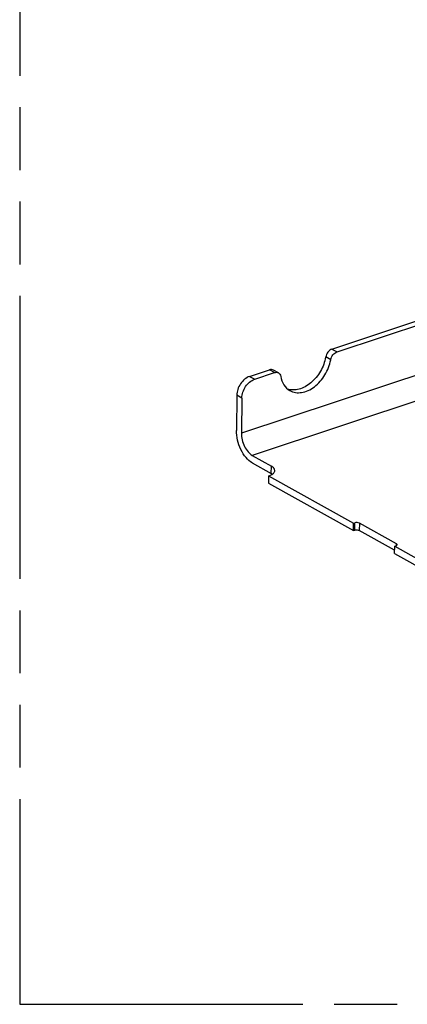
# Model space of a CAD drawing. Header units: millimetres. Extents: x 0 to 210, y 0 to 297.
# Tile 6 of 13: x 40 to 51, y 196 to 226. Entities that reach past the tile are written whole.
import ezdxf

# ---------------------------------------------------------------- set-up
doc = ezdxf.new("R2010")
doc.units = ezdxf.units.MM
doc.header["$LTSCALE"] = 19.36
doc.linetypes.add('PHANTOM', pattern=[0.8, 0.45, -0.05, 0.1, -0.05, 0.1, -0.05])
doc.layers.get('0').update_dxf_attribs({"linetype": 'CONTINUOUS'})
doc.layers.add('DEFAULT_3', color=7, linetype='PHANTOM')

msp = doc.modelspace()

# ---------------------------------------------------------------- linework, layer by layer
at = {"color": 7, "linetype": 'Continuous'}
for p, q in [((49.15, 215.9234), (52.6002, 217.0688)), ((49.3048, 215.8373), (52.0349, 216.7437)), ((49.1107, 215.5939), (48.956, 215.6792)), ((46.6158, 215.0821), (47.2251, 215.2844)), ((47.4992, 215.1911), (47.3446, 215.2773)), ((46.7703, 214.9959), (47.3799, 215.1982)), ((46.2183, 214.5008), (46.2076, 213.4187)), ((46.3729, 214.4146), (46.3622, 213.3325)), ((46.6973, 212.647), (47.2846, 212.3195)), ((46.695, 212.4216), (47.2824, 212.094)), ((47.2007, 212.0166), (47.1985, 211.7912)), ((47.2007, 212.0166), (49.8127, 210.5601)), ((47.1985, 211.7912), (49.8105, 210.3346)), ((49.8105, 210.3346), (49.8127, 210.5601)), ((49.8127, 210.5601), (49.852, 210.5731)), ((51.1361, 209.927), (49.9924, 210.5647)), ((49.8105, 210.3346), (49.8498, 210.3477)), ((51.0789, 209.7322), (49.9902, 210.3393)), ((51.0778, 209.6279), (51.0801, 209.8533)), ((51.0801, 209.8533), (51.1194, 209.8664)), ((51.0801, 209.8533), (53.692, 208.3968)), ((51.0778, 209.6279), (53.6898, 208.1714))]:
    msp.add_line(p, q, dxfattribs=at)
at = {"color": 9, "linetype": 'Continuous'}
for p, q in [((49.15, 215.9234), (49.3048, 215.8373)), ((53.0104, 215.5397), (46.3622, 213.3325)), ((47.3799, 215.1982), (47.2251, 215.2844)), ((46.6158, 215.0821), (46.7703, 214.9959)), ((53.906, 215.0402), (46.6973, 212.647)), ((46.3729, 214.4146), (46.2183, 214.5008)), ((47.2824, 212.094), (47.2846, 212.3195)), ((49.8498, 210.3477), (49.852, 210.5731)), ((49.9924, 210.5647), (49.9902, 210.3393)), ((51.1356, 209.8734), (51.1361, 209.927))]:
    msp.add_line(p, q, dxfattribs=at)
at = {"color": 7, "linetype": 'Continuous'}
for points, knots in [([(49.15, 215.9234), (49.101, 215.9071), (49.0123, 215.8355), (48.9657, 215.7341), (48.956, 215.6792)], [0, 0, 0, 0, 0.4810623, 1, 1, 1, 1]), ([(49.1107, 215.5939), (49.1206, 215.6487), (49.1672, 215.7498), (49.2559, 215.8211), (49.3048, 215.8373)], [0, 0, 0, 0, 0.51907, 1, 1, 1, 1]), ([(48.956, 215.6792), (48.9289, 215.5269), (48.8176, 215.2316), (48.5725, 214.9298), (48.3309, 214.7612), (48.1443, 214.6832), (47.9584, 214.6562), (47.8387, 214.6751), (47.7843, 214.6934)], [0, 0, 0, 0, 0.2731541, 0.5451113, 0.6722917, 0.7902265, 0.8987503, 1, 1, 1, 1]), ([(47.8553, 214.6443), (47.9076, 214.6151), (48.0276, 214.5748), (48.2233, 214.5786), (48.4239, 214.6424), (48.6885, 214.8043), (48.9595, 215.1172), (49.082, 215.431), (49.1107, 215.5939)], [0, 0, 0, 0, 0.1005086, 0.2068918, 0.3228311, 0.4490921, 0.7228057, 1, 1, 1, 1]), ([(47.3446, 215.2772), (47.3276, 215.2868), (47.2867, 215.298), (47.2453, 215.2911), (47.2251, 215.2844)], [0, 0, 0, 0, 0.4779252, 1, 1, 1, 1]), ([(46.6158, 215.0821), (46.5025, 215.0445), (46.3524, 214.9105), (46.2429, 214.6897), (46.2189, 214.5625), (46.2183, 214.5008)], [0, 0, 0, 0, 0.485152, 0.7491231, 1, 1, 1, 1]), ([(46.3729, 214.4146), (46.3735, 214.4763), (46.3974, 214.6035), (46.5069, 214.8243), (46.657, 214.9583), (46.7703, 214.9959)], [0, 0, 0, 0, 0.2508769, 0.514848, 1, 1, 1, 1]), ([(47.3799, 215.1982), (47.4001, 215.2049), (47.4413, 215.2118), (47.4822, 215.2006), (47.4992, 215.1911)], [0, 0, 0, 0, 0.5220025, 1, 1, 1, 1]), ([(47.4992, 215.1911), (47.5177, 215.1807), (47.5511, 215.1482), (47.5663, 215.1048), (47.5704, 215.0817)], [0, 0, 0, 0, 0.4749045, 1, 1, 1, 1]), ([(47.5704, 215.0817), (47.5868, 214.9895), (47.6474, 214.8159), (47.7812, 214.6856), (47.8553, 214.6443)], [0, 0, 0, 0, 0.5250541, 1, 1, 1, 1]), ([(46.695, 212.4216), (46.6229, 212.4618), (46.4865, 212.5862), (46.3347, 212.8289), (46.2329, 213.1147), (46.2066, 213.319), (46.2076, 213.4187)], [0, 0, 0, 0, 0.2151297, 0.4693354, 0.7402505, 1, 1, 1, 1]), ([(46.3622, 213.3325), (46.3615, 213.264), (46.3795, 213.1235), (46.4496, 212.927), (46.5539, 212.7602), (46.6477, 212.6746), (46.6973, 212.647)], [0, 0, 0, 0, 0.2597495, 0.5306646, 0.7848703, 1, 1, 1, 1]), ([(47.2007, 212.0166), (47.2281, 212.0257), (47.2724, 212.0436), (47.3267, 212.0769), (47.3627, 212.1097), (47.3858, 212.1456), (47.3915, 212.1717), (47.3916, 212.1841)], [0, 0, 0, 0, 0.3226296, 0.5306552, 0.7091003, 0.8622144, 1, 1, 1, 1]), ([(47.3916, 212.1841), (47.3918, 212.2095), (47.3731, 212.2508), (47.3296, 212.2916), (47.3007, 212.3105), (47.2846, 212.3195)], [0, 0, 0, 0, 0.4262803, 0.6914126, 1, 1, 1, 1]), ([(47.2824, 212.094), (47.2854, 212.0923), (47.2973, 212.0855), (47.3088, 212.0781), (47.317, 212.0722)], [0, 0, 0, 0, 0.2593642, 1, 1, 1, 1]), ([(49.9924, 210.5647), (49.9724, 210.5759), (49.9238, 210.5847), (49.8755, 210.5809), (49.852, 210.5731)], [0, 0, 0, 0, 0.4812797, 1, 1, 1, 1]), ([(49.8498, 210.3477), (49.8732, 210.3555), (49.9216, 210.3593), (49.9702, 210.3505), (49.9902, 210.3393)], [0, 0, 0, 0, 0.5187207, 1, 1, 1, 1]), ([(51.1194, 209.8664), (51.1248, 209.8682), (51.1404, 209.8742), (51.1574, 209.8883), (51.1575, 209.8999)], [0, 0, 0, 0, 0.332127, 1, 1, 1, 1]), ([(51.1575, 209.8999), (51.1576, 209.9023), (51.1552, 209.9143), (51.1444, 209.9224), (51.1361, 209.927)], [0, 0, 0, 0, 0.2065169, 1, 1, 1, 1])]:
    msp.add_open_spline(points, degree=3, knots=knots, dxfattribs=at)
at = {"layer": 'DEFAULT_3', "color": 91, "linetype": 'PHANTOM', "true_color": 0x80ff80}
for p, q in [((39.5369, 264.0224), (39.5369, 195.752)), ((39.5369, 195.752), (176.0778, 195.752))]:
    msp.add_line(p, q, dxfattribs=at)

doc.saveas('drawing.dxf')
